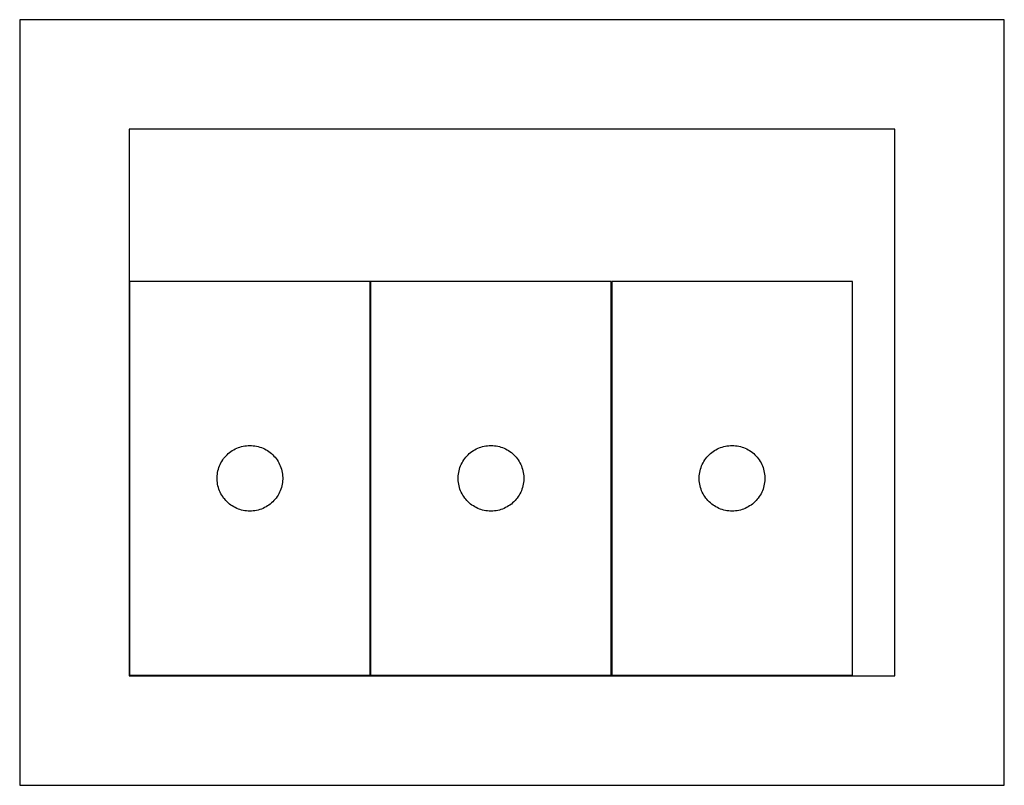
# Model space of a CAD drawing. Header units: millimetres. Extents: x 7 to 1487, y 7 to 2967.
# Tile 3 of 17: x 7 to 457, y 1707 to 2057. Entities that reach past the tile are written whole.
import ezdxf

# ---------------------------------------------------------------- set-up
doc = ezdxf.new("R2010")
doc.units = ezdxf.units.MM
doc.layers.add('COMMON', color=5, linetype='CONTINUOUS', true_color=0x0000ff)
doc.layers.add('CUT', color=7, linetype='CONTINUOUS', true_color=0x000000)

msp = doc.modelspace()

# ---------------------------------------------------------------- linework, layer by layer
at = {"layer": 'COMMON'}
for p, q in [((456.600017, 1707.30003), (456.600017, 2057.30003)), ((166.840134, 1757.642379), (166.840134, 1937.642379)), ((277.040134, 1937.642379), (277.040134, 1757.642379))]:
    msp.add_line(p, q, dxfattribs=at)
at = {"layer": 'CUT'}
for p, q in [((456.500006, 2057.30003), (6.500006, 2057.30003)), ((6.500006, 2057.30003), (6.500006, 1707.30003)), ((456.500006, 1707.30003), (456.500006, 2057.30003)), ((406.500006, 2007.30003), (56.500006, 2007.30003)), ((56.500006, 2007.30003), (56.500006, 1757.30003)), ((406.500006, 1757.30003), (406.500006, 2007.30003)), ((166.740133, 1937.642379), (56.740133, 1937.642379)), ((56.740133, 1937.642379), (56.740133, 1757.642379)), ((166.740133, 1757.642379), (166.740133, 1937.642379)), ((276.940134, 1937.642379), (166.940134, 1937.642379)), ((166.940134, 1937.642379), (166.940134, 1757.642379)), ((276.940134, 1757.642379), (276.940134, 1937.642379)), ((387.140135, 1937.642379), (277.140135, 1937.642379)), ((277.140135, 1937.642379), (277.140135, 1757.642379)), ((387.140135, 1757.642379), (387.140135, 1937.642379)), ((101.837852, 1858.909358), (102.430991, 1859.404176)), ((102.430991, 1859.404176), (103.048817, 1859.867804)), ((103.048817, 1859.867804), (103.689691, 1860.299012)), ((103.689691, 1860.299012), (104.351912, 1860.696657)), ((104.351912, 1860.696657), (105.033727, 1861.059685)), ((105.033727, 1861.059685), (105.733325, 1861.387132)), ((105.733325, 1861.387132), (106.448852, 1861.678131)), ((106.448852, 1861.678131), (107.178411, 1861.931909)), ((107.178411, 1861.931909), (107.920067, 1862.147794)), ((107.920067, 1862.147794), (108.671852, 1862.325214)), ((108.671852, 1862.325214), (109.431775, 1862.463697)), ((109.431775, 1862.463697), (110.197818, 1862.562877)), ((110.197818, 1862.562877), (110.967952, 1862.62249)), ((110.967952, 1862.62249), (111.740133, 1862.642379)), ((111.740133, 1862.642379), (112.512315, 1862.62249)), ((112.512315, 1862.62249), (113.282448, 1862.562877)), ((113.282448, 1862.562877), (114.048492, 1862.463697)), ((114.048492, 1862.463697), (114.808414, 1862.325214)), ((114.808414, 1862.325214), (115.5602, 1862.147794)), ((115.5602, 1862.147794), (116.301856, 1861.931909)), ((116.301856, 1861.931909), (117.031415, 1861.678131)), ((117.031415, 1861.678131), (117.746942, 1861.387132)), ((117.746942, 1861.387132), (118.44654, 1861.059685)), ((118.44654, 1861.059685), (119.128354, 1860.696657)), ((119.128354, 1860.696657), (119.790576, 1860.299012)), ((119.790576, 1860.299012), (120.43145, 1859.867804)), ((120.43145, 1859.867804), (121.049276, 1859.404176)), ((121.049276, 1859.404176), (121.642415, 1858.909358)), ((212.037853, 1858.909358), (212.630992, 1859.404176)), ((212.630992, 1859.404176), (213.248818, 1859.867804)), ((213.248818, 1859.867804), (213.889692, 1860.299012)), ((213.889692, 1860.299012), (214.551913, 1860.696657)), ((214.551913, 1860.696657), (215.233728, 1861.059685)), ((215.233728, 1861.059685), (215.933326, 1861.387132)), ((215.933326, 1861.387132), (216.648853, 1861.678131)), ((216.648853, 1861.678131), (217.378412, 1861.931909)), ((217.378412, 1861.931909), (218.120068, 1862.147794)), ((218.120068, 1862.147794), (218.871853, 1862.325214)), ((218.871853, 1862.325214), (219.631776, 1862.463697)), ((219.631776, 1862.463697), (220.397819, 1862.562877)), ((220.397819, 1862.562877), (221.167953, 1862.62249)), ((221.167953, 1862.62249), (221.940134, 1862.642379)), ((221.940134, 1862.642379), (222.712316, 1862.62249)), ((222.712316, 1862.62249), (223.482449, 1862.562877)), ((223.482449, 1862.562877), (224.248493, 1862.463697)), ((224.248493, 1862.463697), (225.008415, 1862.325214)), ((225.008415, 1862.325214), (225.760201, 1862.147794)), ((225.760201, 1862.147794), (226.501857, 1861.931909)), ((226.501857, 1861.931909), (227.231416, 1861.678131)), ((227.231416, 1861.678131), (227.946943, 1861.387132)), ((227.946943, 1861.387132), (228.646541, 1861.059685)), ((228.646541, 1861.059685), (229.328355, 1860.696657)), ((229.328355, 1860.696657), (229.990577, 1860.299012)), ((229.990577, 1860.299012), (230.631451, 1859.867804)), ((230.631451, 1859.867804), (231.249277, 1859.404176)), ((231.249277, 1859.404176), (231.842416, 1858.909358)), ((322.237854, 1858.909358), (322.830993, 1859.404176)), ((322.830993, 1859.404176), (323.448819, 1859.867804)), ((323.448819, 1859.867804), (324.089693, 1860.299012)), ((324.089693, 1860.299012), (324.751914, 1860.696657)), ((324.751914, 1860.696657), (325.433729, 1861.059685)), ((325.433729, 1861.059685), (326.133327, 1861.387132)), ((326.133327, 1861.387132), (326.848854, 1861.678131)), ((326.848854, 1861.678131), (327.578413, 1861.931909)), ((327.578413, 1861.931909), (328.320069, 1862.147794)), ((328.320069, 1862.147794), (329.071854, 1862.325214)), ((329.071854, 1862.325214), (329.831777, 1862.463697)), ((329.831777, 1862.463697), (330.59782, 1862.562877)), ((330.59782, 1862.562877), (331.367954, 1862.62249)), ((331.367954, 1862.62249), (332.140135, 1862.642379)), ((332.140135, 1862.642379), (332.912317, 1862.62249)), ((332.912317, 1862.62249), (333.68245, 1862.562877)), ((333.68245, 1862.562877), (334.448494, 1862.463697)), ((334.448494, 1862.463697), (335.208416, 1862.325214)), ((335.208416, 1862.325214), (335.960202, 1862.147794)), ((335.960202, 1862.147794), (336.701858, 1861.931909)), ((336.701858, 1861.931909), (337.431417, 1861.678131)), ((337.431417, 1861.678131), (338.146944, 1861.387132)), ((338.146944, 1861.387132), (338.846542, 1861.059685)), ((338.846542, 1861.059685), (339.528356, 1860.696657)), ((339.528356, 1860.696657), (340.190578, 1860.299012)), ((340.190578, 1860.299012), (340.831452, 1859.867804)), ((340.831452, 1859.867804), (341.449278, 1859.404176)), ((341.449278, 1859.404176), (342.042417, 1858.909358)), ((98.154599, 1854.001094), (98.499951, 1854.69203)), ((98.499951, 1854.69203), (98.880414, 1855.364271)), ((98.880414, 1855.364271), (99.294978, 1856.016034)), ((99.294978, 1856.016034), (99.742545, 1856.645593)), ((99.742545, 1856.645593), (100.221927, 1857.251276)), ((100.221927, 1857.251276), (100.731853, 1857.831479)), ((100.731853, 1857.831479), (101.270971, 1858.384661)), ((101.270971, 1858.384661), (101.837852, 1858.909358)), ((121.642415, 1858.909358), (122.209296, 1858.384661)), ((122.209296, 1858.384661), (122.748414, 1857.831479)), ((122.748414, 1857.831479), (123.25834, 1857.251276)), ((123.25834, 1857.251276), (123.737722, 1856.645593)), ((123.737722, 1856.645593), (124.185289, 1856.016034)), ((124.185289, 1856.016034), (124.599853, 1855.364271)), ((124.599853, 1855.364271), (124.980315, 1854.69203)), ((124.980315, 1854.69203), (125.325667, 1854.001094)), ((208.3546, 1854.001094), (208.699952, 1854.69203)), ((208.699952, 1854.69203), (209.080415, 1855.364271)), ((209.080415, 1855.364271), (209.494979, 1856.016034)), ((209.494979, 1856.016034), (209.942546, 1856.645593)), ((209.942546, 1856.645593), (210.421928, 1857.251276)), ((210.421928, 1857.251276), (210.931854, 1857.831479)), ((210.931854, 1857.831479), (211.470972, 1858.384661)), ((211.470972, 1858.384661), (212.037853, 1858.909358)), ((231.842416, 1858.909358), (232.409297, 1858.384661)), ((232.409297, 1858.384661), (232.948415, 1857.831479)), ((232.948415, 1857.831479), (233.458341, 1857.251276)), ((233.458341, 1857.251276), (233.937723, 1856.645593)), ((233.937723, 1856.645593), (234.38529, 1856.016034)), ((234.38529, 1856.016034), (234.799854, 1855.364271)), ((234.799854, 1855.364271), (235.180316, 1854.69203)), ((235.180316, 1854.69203), (235.525668, 1854.001094)), ((318.554601, 1854.001094), (318.899953, 1854.69203)), ((318.899953, 1854.69203), (319.280416, 1855.364271)), ((319.280416, 1855.364271), (319.69498, 1856.016034)), ((319.69498, 1856.016034), (320.142547, 1856.645593)), ((320.142547, 1856.645593), (320.621929, 1857.251276)), ((320.621929, 1857.251276), (321.131855, 1857.831479)), ((321.131855, 1857.831479), (321.670973, 1858.384661)), ((321.670973, 1858.384661), (322.237854, 1858.909358)), ((342.042417, 1858.909358), (342.609298, 1858.384661)), ((342.609298, 1858.384661), (343.148416, 1857.831479)), ((343.148416, 1857.831479), (343.658342, 1857.251276)), ((343.658342, 1857.251276), (344.137724, 1856.645593)), ((344.137724, 1856.645593), (344.585291, 1856.016034)), ((344.585291, 1856.016034), (344.999855, 1855.364271)), ((344.999855, 1855.364271), (345.380317, 1854.69203)), ((345.380317, 1854.69203), (345.725669, 1854.001094)), ((96.864293, 1849.568354), (96.983164, 1850.33159)), ((96.983164, 1850.33159), (97.141168, 1851.087695)), ((97.141168, 1851.087695), (97.337885, 1851.834663)), ((97.337885, 1851.834663), (97.572795, 1852.570514)), ((97.572795, 1852.570514), (97.845274, 1853.293297)), ((97.845274, 1853.293297), (98.154599, 1854.001094)), ((125.325667, 1854.001094), (125.634993, 1853.293297)), ((125.634993, 1853.293297), (125.907472, 1852.570514)), ((125.907472, 1852.570514), (126.142382, 1851.834663)), ((126.142382, 1851.834663), (126.339099, 1851.087695)), ((126.339099, 1851.087695), (126.497103, 1850.33159)), ((126.497103, 1850.33159), (126.615974, 1849.568354)), ((207.064294, 1849.568354), (207.183165, 1850.33159)), ((207.183165, 1850.33159), (207.341169, 1851.087695)), ((207.341169, 1851.087695), (207.537886, 1851.834663)), ((207.537886, 1851.834663), (207.772796, 1852.570514)), ((207.772796, 1852.570514), (208.045275, 1853.293297)), ((208.045275, 1853.293297), (208.3546, 1854.001094)), ((235.525668, 1854.001094), (235.834994, 1853.293297)), ((235.834994, 1853.293297), (236.107473, 1852.570514)), ((236.107473, 1852.570514), (236.342383, 1851.834663)), ((236.342383, 1851.834663), (236.5391, 1851.087695)), ((236.5391, 1851.087695), (236.697104, 1850.33159)), ((236.697104, 1850.33159), (236.815975, 1849.568354)), ((317.264295, 1849.568354), (317.383166, 1850.33159)), ((317.383166, 1850.33159), (317.54117, 1851.087695)), ((317.54117, 1851.087695), (317.737887, 1851.834663)), ((317.737887, 1851.834663), (317.972797, 1852.570514)), ((317.972797, 1852.570514), (318.245276, 1853.293297)), ((318.245276, 1853.293297), (318.554601, 1854.001094)), ((345.725669, 1854.001094), (346.034995, 1853.293297)), ((346.034995, 1853.293297), (346.307474, 1852.570514)), ((346.307474, 1852.570514), (346.542384, 1851.834663)), ((346.542384, 1851.834663), (346.739101, 1851.087695)), ((346.739101, 1851.087695), (346.897105, 1850.33159)), ((346.897105, 1850.33159), (347.015976, 1849.568354)), ((96.745106, 1848.028597), (96.784871, 1848.800011)), ((96.745106, 1847.25616), (96.745106, 1848.028597)), ((96.784871, 1846.484747), (96.745106, 1847.25616)), ((96.784871, 1848.800011), (96.864293, 1849.568354)), ((96.864293, 1845.716403), (96.784871, 1846.484747)), ((96.983164, 1844.953167), (96.864293, 1845.716403)), ((126.615974, 1845.716403), (126.497103, 1844.953167)), ((126.615974, 1849.568354), (126.695396, 1848.800011)), ((126.695396, 1846.484747), (126.615974, 1845.716403)), ((126.695396, 1848.800011), (126.73516, 1848.028597)), ((126.73516, 1847.25616), (126.695396, 1846.484747)), ((126.73516, 1848.028597), (126.73516, 1847.25616)), ((206.945107, 1848.028597), (206.984872, 1848.800011)), ((206.945107, 1847.25616), (206.945107, 1848.028597)), ((206.984872, 1846.484747), (206.945107, 1847.25616)), ((206.984872, 1848.800011), (207.064294, 1849.568354)), ((207.064294, 1845.716403), (206.984872, 1846.484747)), ((207.183165, 1844.953167), (207.064294, 1845.716403)), ((236.815975, 1845.716403), (236.697104, 1844.953167)), ((236.815975, 1849.568354), (236.895397, 1848.800011)), ((236.895397, 1846.484747), (236.815975, 1845.716403)), ((236.895397, 1848.800011), (236.935161, 1848.028597)), ((236.935161, 1847.25616), (236.895397, 1846.484747)), ((236.935161, 1848.028597), (236.935161, 1847.25616)), ((317.145108, 1848.028597), (317.184873, 1848.800011)), ((317.145108, 1847.25616), (317.145108, 1848.028597)), ((317.184873, 1846.484747), (317.145108, 1847.25616)), ((317.184873, 1848.800011), (317.264295, 1849.568354)), ((317.264295, 1845.716403), (317.184873, 1846.484747)), ((317.383166, 1844.953167), (317.264295, 1845.716403)), ((347.015976, 1845.716403), (346.897105, 1844.953167)), ((347.015976, 1849.568354), (347.095398, 1848.800011)), ((347.095398, 1846.484747), (347.015976, 1845.716403)), ((347.095398, 1848.800011), (347.135162, 1848.028597)), ((347.135162, 1847.25616), (347.095398, 1846.484747)), ((347.135162, 1848.028597), (347.135162, 1847.25616)), ((97.141168, 1844.197062), (96.983164, 1844.953167)), ((97.337885, 1843.450094), (97.141168, 1844.197062)), ((97.572795, 1842.714243), (97.337885, 1843.450094)), ((97.845274, 1841.99146), (97.572795, 1842.714243)), ((98.154599, 1841.283663), (97.845274, 1841.99146)), ((98.499951, 1840.592727), (98.154599, 1841.283663)), ((125.325667, 1841.283663), (124.980315, 1840.592727)), ((125.634993, 1841.99146), (125.325667, 1841.283663)), ((125.907472, 1842.714243), (125.634993, 1841.99146)), ((126.142382, 1843.450094), (125.907472, 1842.714243)), ((126.339099, 1844.197062), (126.142382, 1843.450094)), ((126.497103, 1844.953167), (126.339099, 1844.197062)), ((207.341169, 1844.197062), (207.183165, 1844.953167)), ((207.537886, 1843.450094), (207.341169, 1844.197062)), ((207.772796, 1842.714243), (207.537886, 1843.450094)), ((208.045275, 1841.99146), (207.772796, 1842.714243)), ((208.3546, 1841.283663), (208.045275, 1841.99146)), ((208.699952, 1840.592727), (208.3546, 1841.283663)), ((235.525668, 1841.283663), (235.180316, 1840.592727)), ((235.834994, 1841.99146), (235.525668, 1841.283663)), ((236.107473, 1842.714243), (235.834994, 1841.99146)), ((236.342383, 1843.450094), (236.107473, 1842.714243)), ((236.5391, 1844.197062), (236.342383, 1843.450094)), ((236.697104, 1844.953167), (236.5391, 1844.197062)), ((317.54117, 1844.197062), (317.383166, 1844.953167)), ((317.737887, 1843.450094), (317.54117, 1844.197062)), ((317.972797, 1842.714243), (317.737887, 1843.450094)), ((318.245276, 1841.99146), (317.972797, 1842.714243)), ((318.554601, 1841.283663), (318.245276, 1841.99146)), ((318.899953, 1840.592727), (318.554601, 1841.283663)), ((345.725669, 1841.283663), (345.380317, 1840.592727)), ((346.034995, 1841.99146), (345.725669, 1841.283663)), ((346.307474, 1842.714243), (346.034995, 1841.99146)), ((346.542384, 1843.450094), (346.307474, 1842.714243)), ((346.739101, 1844.197062), (346.542384, 1843.450094)), ((346.897105, 1844.953167), (346.739101, 1844.197062)), ((98.880414, 1839.920487), (98.499951, 1840.592727)), ((99.294978, 1839.268723), (98.880414, 1839.920487)), ((99.742545, 1838.639164), (99.294978, 1839.268723)), ((100.221927, 1838.033481), (99.742545, 1838.639164)), ((100.731853, 1837.453279), (100.221927, 1838.033481)), ((101.270971, 1836.900096), (100.731853, 1837.453279)), ((101.837852, 1836.3754), (101.270971, 1836.900096)), ((122.209296, 1836.900096), (121.642415, 1836.3754)), ((122.748414, 1837.453279), (122.209296, 1836.900096)), ((123.25834, 1838.033481), (122.748414, 1837.453279)), ((123.737722, 1838.639164), (123.25834, 1838.033481)), ((124.185289, 1839.268723), (123.737722, 1838.639164)), ((124.599853, 1839.920487), (124.185289, 1839.268723)), ((124.980315, 1840.592727), (124.599853, 1839.920487)), ((209.080415, 1839.920487), (208.699952, 1840.592727)), ((209.494979, 1839.268723), (209.080415, 1839.920487)), ((209.942546, 1838.639164), (209.494979, 1839.268723)), ((210.421928, 1838.033481), (209.942546, 1838.639164)), ((210.931854, 1837.453279), (210.421928, 1838.033481)), ((211.470972, 1836.900096), (210.931854, 1837.453279)), ((212.037853, 1836.3754), (211.470972, 1836.900096)), ((232.409297, 1836.900096), (231.842416, 1836.3754)), ((232.948415, 1837.453279), (232.409297, 1836.900096)), ((233.458341, 1838.033481), (232.948415, 1837.453279)), ((233.937723, 1838.639164), (233.458341, 1838.033481)), ((234.38529, 1839.268723), (233.937723, 1838.639164)), ((234.799854, 1839.920487), (234.38529, 1839.268723)), ((235.180316, 1840.592727), (234.799854, 1839.920487)), ((319.280416, 1839.920487), (318.899953, 1840.592727)), ((319.69498, 1839.268723), (319.280416, 1839.920487)), ((320.142547, 1838.639164), (319.69498, 1839.268723)), ((320.621929, 1838.033481), (320.142547, 1838.639164)), ((321.131855, 1837.453279), (320.621929, 1838.033481)), ((321.670973, 1836.900096), (321.131855, 1837.453279)), ((322.237854, 1836.3754), (321.670973, 1836.900096)), ((342.609298, 1836.900096), (342.042417, 1836.3754)), ((343.148416, 1837.453279), (342.609298, 1836.900096)), ((343.658342, 1838.033481), (343.148416, 1837.453279)), ((344.137724, 1838.639164), (343.658342, 1838.033481)), ((344.585291, 1839.268723), (344.137724, 1838.639164)), ((344.999855, 1839.920487), (344.585291, 1839.268723)), ((345.380317, 1840.592727), (344.999855, 1839.920487)), ((102.430991, 1835.880581), (101.837852, 1836.3754)), ((103.048817, 1835.416954), (102.430991, 1835.880581)), ((103.689691, 1834.985745), (103.048817, 1835.416954)), ((104.351912, 1834.5881), (103.689691, 1834.985745)), ((105.033727, 1834.225072), (104.351912, 1834.5881)), ((105.733325, 1833.897625), (105.033727, 1834.225072)), ((106.448852, 1833.606626), (105.733325, 1833.897625)), ((107.178411, 1833.352848), (106.448852, 1833.606626)), ((107.920067, 1833.136963), (107.178411, 1833.352848)), ((108.671852, 1832.959543), (107.920067, 1833.136963)), ((109.431775, 1832.82106), (108.671852, 1832.959543)), ((110.197818, 1832.72188), (109.431775, 1832.82106)), ((110.967952, 1832.662267), (110.197818, 1832.72188)), ((111.740133, 1832.642379), (110.967952, 1832.662267)), ((112.512315, 1832.662267), (111.740133, 1832.642379)), ((113.282448, 1832.72188), (112.512315, 1832.662267)), ((114.048492, 1832.82106), (113.282448, 1832.72188)), ((114.808414, 1832.959543), (114.048492, 1832.82106)), ((115.5602, 1833.136963), (114.808414, 1832.959543)), ((116.301856, 1833.352848), (115.5602, 1833.136963)), ((117.031415, 1833.606626), (116.301856, 1833.352848)), ((117.746942, 1833.897625), (117.031415, 1833.606626)), ((118.44654, 1834.225072), (117.746942, 1833.897625)), ((119.128354, 1834.5881), (118.44654, 1834.225072)), ((119.790576, 1834.985745), (119.128354, 1834.5881)), ((120.43145, 1835.416954), (119.790576, 1834.985745)), ((121.049276, 1835.880581), (120.43145, 1835.416954)), ((121.642415, 1836.3754), (121.049276, 1835.880581)), ((212.630992, 1835.880581), (212.037853, 1836.3754)), ((213.248818, 1835.416954), (212.630992, 1835.880581)), ((213.889692, 1834.985745), (213.248818, 1835.416954)), ((214.551913, 1834.5881), (213.889692, 1834.985745)), ((215.233728, 1834.225072), (214.551913, 1834.5881)), ((215.933326, 1833.897625), (215.233728, 1834.225072)), ((216.648853, 1833.606626), (215.933326, 1833.897625)), ((217.378412, 1833.352848), (216.648853, 1833.606626)), ((218.120068, 1833.136963), (217.378412, 1833.352848)), ((218.871853, 1832.959543), (218.120068, 1833.136963)), ((219.631776, 1832.82106), (218.871853, 1832.959543)), ((220.397819, 1832.72188), (219.631776, 1832.82106)), ((221.167953, 1832.662267), (220.397819, 1832.72188)), ((221.940134, 1832.642379), (221.167953, 1832.662267)), ((222.712316, 1832.662267), (221.940134, 1832.642379)), ((223.482449, 1832.72188), (222.712316, 1832.662267)), ((224.248493, 1832.82106), (223.482449, 1832.72188)), ((225.008415, 1832.959543), (224.248493, 1832.82106)), ((225.760201, 1833.136963), (225.008415, 1832.959543)), ((226.501857, 1833.352848), (225.760201, 1833.136963)), ((227.231416, 1833.606626), (226.501857, 1833.352848)), ((227.946943, 1833.897625), (227.231416, 1833.606626)), ((228.646541, 1834.225072), (227.946943, 1833.897625)), ((229.328355, 1834.5881), (228.646541, 1834.225072)), ((229.990577, 1834.985745), (229.328355, 1834.5881)), ((230.631451, 1835.416954), (229.990577, 1834.985745)), ((231.249277, 1835.880581), (230.631451, 1835.416954)), ((231.842416, 1836.3754), (231.249277, 1835.880581)), ((322.830993, 1835.880581), (322.237854, 1836.3754)), ((323.448819, 1835.416954), (322.830993, 1835.880581)), ((324.089693, 1834.985745), (323.448819, 1835.416954)), ((324.751914, 1834.5881), (324.089693, 1834.985745)), ((325.433729, 1834.225072), (324.751914, 1834.5881)), ((326.133327, 1833.897625), (325.433729, 1834.225072)), ((326.848854, 1833.606626), (326.133327, 1833.897625)), ((327.578413, 1833.352848), (326.848854, 1833.606626)), ((328.320069, 1833.136963), (327.578413, 1833.352848)), ((329.071854, 1832.959543), (328.320069, 1833.136963)), ((329.831777, 1832.82106), (329.071854, 1832.959543)), ((330.59782, 1832.72188), (329.831777, 1832.82106)), ((331.367954, 1832.662267), (330.59782, 1832.72188)), ((332.140135, 1832.642379), (331.367954, 1832.662267)), ((332.912317, 1832.662267), (332.140135, 1832.642379)), ((333.68245, 1832.72188), (332.912317, 1832.662267)), ((334.448494, 1832.82106), (333.68245, 1832.72188)), ((335.208416, 1832.959543), (334.448494, 1832.82106)), ((335.960202, 1833.136963), (335.208416, 1832.959543)), ((336.701858, 1833.352848), (335.960202, 1833.136963)), ((337.431417, 1833.606626), (336.701858, 1833.352848)), ((338.146944, 1833.897625), (337.431417, 1833.606626)), ((338.846542, 1834.225072), (338.146944, 1833.897625)), ((339.528356, 1834.5881), (338.846542, 1834.225072)), ((340.190578, 1834.985745), (339.528356, 1834.5881)), ((340.831452, 1835.416954), (340.190578, 1834.985745)), ((341.449278, 1835.880581), (340.831452, 1835.416954)), ((342.042417, 1836.3754), (341.449278, 1835.880581)), ((56.500006, 1757.30003), (406.500006, 1757.30003)), ((56.740133, 1757.642379), (166.740133, 1757.642379)), ((166.940134, 1757.642379), (276.940134, 1757.642379)), ((277.140135, 1757.642379), (387.140135, 1757.642379)), ((6.500006, 1707.30003), (456.500006, 1707.30003))]:
    msp.add_line(p, q, dxfattribs=at)

doc.saveas('drawing.dxf')
